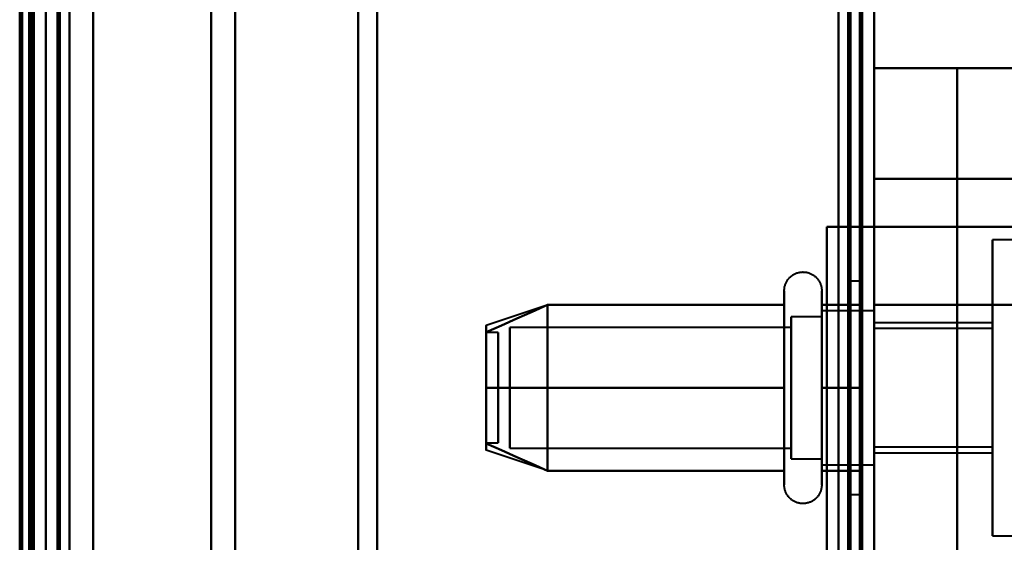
# Model space of a CAD drawing. Header units: millimetres. Extents: x -1352 to 2139, y -120 to 1171.
# Tile 50 of 78: x 654 to 696, y 310 to 332. Entities that reach past the tile are written whole.
import ezdxf

# ---------------------------------------------------------------- set-up
doc = ezdxf.new("R2010")
doc.units = ezdxf.units.MM
doc.layers.add('A-GENM', color=13, linetype='Continuous', lineweight=40)
doc.layers.add('G-IMPT', color=8, linetype='Continuous', lineweight=40)

# ---------------------------------------------------------------- blocks, each defined once
blk = doc.blocks.new('Maintenance r21 - Maintenance r21-769076-Avant')
at = {"layer": 'A-GENM'}
for p, q in [((690, 0), (690, 1098)), ((690, 1098), (690, 0))]:
    blk.add_line(p, q, dxfattribs=at)
blk = doc.blocks.new('Souche connecteur circulaire R23 - Souche connecteur circulaire R23-769066-Avant')
at = {"layer": 'A-GENM'}
blk.add_line((690, 363), (690, 185.5), dxfattribs=at)
blk = doc.blocks.new('NEXA 1500 CALQUES_dwg-769064-Avant')
at = {"layer": 'G-IMPT'}
for p, q in [((690, 128.972), (690, 1097.772)), ((654.5, 129.472), (654.5, 1062.272)), ((655, 1062.272), (655, 129.472)), ((690, 323.672), (690, 903.072)), ((655, 169.872), (655, 556.872)), ((655, 169.872), (655, 556.872)), ((655, 184.872), (655, 541.872)), ((656, 540.872), (656, 185.872)), ((654.3, 186.498), (654.3, 540.246)), ((654.3, 186.498), (654.3, 540.246)), ((654.3, 363.372), (654.3, 186.498)), ((654.3, 363.372), (654.3, 186.498)), ((654.3, 363.372), (654.3, 169.872)), ((654.3, 169.872), (654.3, 363.372)), ((655, 184.872), (655, 363.372)), ((655, 363.372), (655, 184.872)), ((655, 363.372), (655, 169.872)), ((655.5, 184.872), (655.5, 363.372)), ((655.5, 363.372), (655.5, 184.872)), ((656, 185.872), (656, 363.372)), ((656, 363.372), (656, 185.872)), ((661.99, 363.372), (661.99, 186.498)), ((661.99, 186.498), (661.99, 363.372)), ((663, 363.372), (663, 185.872)), ((663, 185.872), (663, 363.372)), ((668.198, 363.372), (668.198, 185.464)), ((668.198, 185.464), (668.198, 363.372)), ((669, 363.372), (669, 184.872)), ((669, 184.872), (669, 363.372)), ((689.5, 363.372), (689.5, 184.872)), ((689.5, 184.872), (689.5, 363.372)), ((690, 184.872), (690, 363.372)), ((690, 363.372), (690, 184.872)), ((690, 325.694), (690, 330.372)), ((690, 330.372), (690, 325.694)), ((690, 255.694), (690, 325.694)), ((690, 325.694), (690, 255.694)), ((689.4, 323.672), (690, 323.672)), ((690, 323.672), (689.4, 323.672)), ((690, 320.372), (690, 323.672)), ((690, 323.672), (690, 320.372)), ((719.77, 323.122), (695, 323.122)), ((695, 316.872), (695, 323.122)), ((695, 323.122), (695, 316.872)), ((689.5, 321.372), (689, 321.372)), ((689, 321.372), (689, 316.872)), ((689, 316.872), (689, 321.372)), ((689.5, 321.372), (689.5, 312.372)), ((689.5, 321.372), (689.5, 312.372)), ((689.5, 316.872), (689.5, 321.372)), ((686.204, 316.872), (686.204, 320.972)), ((686.204, 316.872), (686.204, 320.972)), ((686.204, 313.322), (686.204, 320.972)), ((687.785, 320.972), (687.785, 316.872)), ((687.785, 320.972), (687.785, 316.872)), ((687.785, 320.972), (687.785, 313.322)), ((676.189, 320.367), (673.611, 319.508)), ((676.189, 320.367), (673.611, 319.508)), ((686.204, 314.822), (686.204, 320.423)), ((687.785, 320.423), (687.785, 314.822)), ((690, 320.122), (687.785, 320.122)), ((690, 320.122), (687.785, 320.122)), ((687.785, 320.122), (687.785, 314.058)), ((687.785, 315.247), (687.785, 320.122)), ((687.785, 313.622), (687.785, 320.122)), ((687.785, 313.622), (687.785, 320.122)), ((687.785, 320.122), (687.785, 316.872)), ((687.785, 320.122), (687.785, 316.872)), ((690, 314.058), (690, 320.122)), ((690, 320.122), (690, 316.872)), ((690, 316.872), (690, 320.122)), ((690, 320.122), (690, 316.872)), ((687.785, 319.872), (686.5, 319.872)), ((687.785, 319.872), (686.5, 319.872)), ((686.5, 319.872), (686.5, 318.372)), ((686.5, 314.274), (686.5, 319.872)), ((686.5, 316.872), (686.5, 319.872)), ((686.5, 319.872), (686.5, 313.872)), ((686.5, 319.872), (686.5, 316.872)), ((687.785, 319.872), (687.785, 315.372)), ((687.785, 315.372), (687.785, 319.872)), ((687.785, 313.872), (687.785, 319.872)), ((687.785, 313.872), (687.785, 319.872)), ((687.785, 319.872), (687.785, 313.872)), ((687.785, 319.872), (687.785, 313.872)), ((687.785, 319.687), (687.785, 315.247)), ((690, 316.872), (690, 319.687)), ((695, 319.622), (690, 319.622)), ((690, 316.872), (690, 319.622)), ((690, 319.622), (690, 316.872)), ((695, 316.872), (695, 319.622)), ((695, 319.622), (695, 316.872)), ((674.111, 319.202), (673.611, 319.202)), ((674.111, 319.202), (673.611, 319.202)), ((673.611, 319.202), (673.611, 315.512)), ((673.611, 315.512), (673.611, 319.202)), ((673.611, 319.202), (673.611, 315.914)), ((673.611, 315.914), (673.611, 319.202)), ((674.111, 319.202), (674.111, 315.512)), ((674.111, 315.512), (674.111, 319.202)), ((674.111, 319.202), (674.111, 315.914)), ((674.111, 315.914), (674.111, 319.202)), ((686.5, 319.421), (674.611, 319.421)), ((686.5, 319.421), (674.611, 319.421)), ((674.611, 319.421), (674.611, 314.665)), ((674.611, 314.665), (674.611, 319.421)), ((674.611, 316.872), (674.611, 319.421)), ((674.611, 319.421), (674.611, 316.872)), ((674.611, 319.079), (674.611, 314.324)), ((674.611, 314.324), (674.611, 319.079)), ((686.5, 319.47), (686.5, 315.372)), ((686.5, 313.872), (686.5, 319.47)), ((686.5, 319.421), (686.5, 314.665)), ((686.5, 314.665), (686.5, 319.421)), ((686.5, 316.872), (686.5, 319.421)), ((686.5, 319.421), (686.5, 316.872)), ((686.5, 319.079), (686.5, 314.324)), ((686.5, 314.324), (686.5, 319.079)), ((695, 319.372), (690, 319.372)), ((690, 316.872), (690, 319.372)), ((690, 319.372), (690, 316.872)), ((695, 316.872), (695, 319.372)), ((695, 319.372), (695, 316.872)), ((686.5, 318.372), (686.5, 313.872)), ((687.785, 313.622), (687.785, 318.497)), ((687.785, 318.372), (687.785, 313.872)), ((687.785, 313.872), (687.785, 318.372)), ((673.611, 318.233), (673.611, 314.542)), ((673.611, 314.542), (673.611, 318.233)), ((673.611, 317.831), (673.611, 314.542)), ((673.611, 314.542), (673.611, 317.831)), ((674.111, 318.233), (674.111, 314.542)), ((674.111, 314.542), (674.111, 318.233)), ((674.111, 317.831), (674.111, 314.542)), ((674.111, 314.542), (674.111, 317.831)), ((674.611, 314.324), (674.611, 316.872)), ((674.611, 316.872), (674.611, 314.324)), ((686.204, 312.772), (686.204, 316.872)), ((686.5, 314.324), (686.5, 316.872)), ((686.5, 313.872), (686.5, 316.872)), ((686.5, 316.872), (686.5, 314.324)), ((686.5, 316.872), (686.5, 313.872)), ((687.785, 316.872), (687.785, 312.772)), ((687.785, 316.872), (687.785, 313.622)), ((689, 316.872), (689, 312.372)), ((689, 312.372), (689, 316.872)), ((689.5, 312.372), (689.5, 316.872)), ((689.5, 312.372), (689.5, 316.872)), ((690, 313.622), (690, 316.872)), ((690, 316.872), (690, 313.622)), ((690, 314.372), (690, 316.872)), ((690, 316.872), (690, 314.372)), ((690, 313.622), (690, 316.872)), ((690, 316.872), (690, 313.622)), ((690, 314.122), (690, 316.872)), ((690, 316.872), (690, 314.122)), ((695, 314.372), (695, 316.872)), ((695, 316.872), (695, 314.372)), ((695, 314.122), (695, 316.872)), ((695, 310.622), (695, 316.872)), ((695, 316.872), (695, 314.122)), ((695, 316.872), (695, 310.622)), ((687.785, 315.247), (687.785, 313.622)), ((673.611, 314.542), (674.111, 314.542)), ((673.611, 314.542), (674.111, 314.542)), ((686.204, 312.772), (686.204, 314.822)), ((687.785, 314.822), (687.785, 312.772)), ((676.189, 313.377), (673.611, 314.237)), ((676.189, 313.377), (673.611, 314.237)), ((674.611, 314.324), (686.5, 314.324)), ((674.611, 314.324), (686.5, 314.324)), ((690, 314.372), (695, 314.372)), ((690, 314.122), (695, 314.122)), ((686.5, 313.872), (687.785, 313.872)), ((686.5, 313.872), (687.785, 313.872)), ((687.785, 313.622), (690, 313.622)), ((687.785, 313.622), (690, 313.622)), ((689, 312.372), (689.5, 312.372)), ((695, 310.622), (719.77, 310.622))]:
    blk.add_line(p, q, dxfattribs=at)
at = {"layer": 'G-IMPT', "flags": 128}
for points in [[(689.4, 1097.772), (689.4, 855.572), (689.4, 613.372), (689.4, 371.172), (689.4, 128.972)], [(689.4, 128.972), (689.4, 371.172), (689.4, 613.372), (689.4, 855.572), (689.4, 1097.772)], [(689.4, 1097.772), (689.4, 855.572), (689.4, 613.372), (689.4, 371.172), (689.4, 128.972)], [(689.5, 128.972), (689.5, 371.172), (689.5, 613.372), (689.5, 855.572), (689.5, 1097.772)], [(690, 128.972), (690, 371.172), (690, 613.372), (690, 855.572), (690, 1097.772)], [(690, 1097.772), (690, 855.572), (690, 613.372), (690, 371.172), (690, 128.972)], [(688.9, 129.472), (688.9, 371.422), (688.9, 613.372), (688.9, 855.322), (688.9, 1097.272)], [(688.9, 1097.272), (688.9, 855.322), (688.9, 613.372), (688.9, 371.422), (688.9, 129.472)], [(688.9, 129.472), (688.9, 371.422), (688.9, 613.372), (688.9, 855.322), (688.9, 1097.272)], [(689, 1097.272), (689, 855.322), (689, 613.372), (689, 371.422), (689, 129.472)], [(689, 129.472), (689, 371.422), (689, 613.372), (689, 855.322), (689, 1097.272)], [(689, 1097.272), (689, 855.322), (689, 613.372), (689, 371.422), (689, 129.472)], [(689.5, 1097.272), (689.5, 855.322), (689.5, 613.372), (689.5, 371.422), (689.5, 129.472)], [(689.5, 129.472), (689.5, 371.422), (689.5, 613.372), (689.5, 855.322), (689.5, 1097.272)], [(689.5, 1097.272), (689.5, 855.322), (689.5, 613.372), (689.5, 371.422), (689.5, 129.472)], [(689.5, 129.472), (689.5, 371.422), (689.5, 613.372), (689.5, 855.322), (689.5, 1097.272)], [(689.5, 1097.272), (689.5, 855.322), (689.5, 613.372), (689.5, 371.422), (689.5, 129.472)], [(689.5, 129.472), (689.5, 371.422), (689.5, 613.372), (689.5, 855.322), (689.5, 1097.272)], [(654.4, 128.972), (654.4, 362.422), (654.4, 595.872), (654.4, 829.322), (654.4, 1062.772)], [(654.4, 128.972), (654.4, 362.422), (654.4, 595.872), (654.4, 829.322), (654.4, 1062.772)], [(654.4, 1062.772), (654.4, 829.322), (654.4, 595.872), (654.4, 362.422), (654.4, 128.972)], [(654.5, 1062.772), (654.5, 829.322), (654.5, 595.872), (654.5, 362.422), (654.5, 128.972)], [(655, 128.972), (655, 362.422), (655, 595.872), (655, 829.322), (655, 1062.772)], [(655, 1062.772), (655, 829.322), (655, 595.872), (655, 362.422), (655, 128.972)], [(657, 128.972), (657, 362.422), (657, 595.872), (657, 829.322), (657, 1062.772)], [(657, 1062.772), (657, 829.322), (657, 595.872), (657, 362.422), (657, 128.972)], [(657, 128.972), (657, 362.422), (657, 595.872), (657, 829.322), (657, 1062.772)], [(657, 1062.772), (657, 829.322), (657, 595.872), (657, 362.422), (657, 128.972)], [(689.4, 1062.772), (689.4, 829.322), (689.4, 595.872), (689.4, 362.422), (689.4, 128.972)], [(689.4, 128.972), (689.4, 362.422), (689.4, 595.872), (689.4, 829.322), (689.4, 1062.772)], [(689.4, 128.972), (689.4, 362.422), (689.4, 595.872), (689.4, 829.322), (689.4, 1062.772)], [(689.5, 1062.772), (689.5, 829.322), (689.5, 595.872), (689.5, 362.422), (689.5, 128.972)], [(690, 1062.772), (690, 829.322), (690, 595.872), (690, 362.422), (690, 128.972)], [(690, 128.972), (690, 362.422), (690, 595.872), (690, 829.322), (690, 1062.772)], [(653.9, 161.372), (653.9, 386.597), (653.9, 611.822), (653.9, 837.047), (653.9, 1062.272)], [(653.9, 1062.272), (653.9, 837.047), (653.9, 611.822), (653.9, 386.597), (653.9, 161.372)], [(654, 1062.372), (654, 829.122), (654, 595.872), (654, 362.622), (654, 129.372)], [(654, 129.372), (654, 362.622), (654, 595.872), (654, 829.122), (654, 1062.372)], [(654, 129.472), (654, 362.672), (654, 595.872), (654, 829.072), (654, 1062.272)], [(654, 1062.272), (654, 829.072), (654, 595.872), (654, 362.672), (654, 129.472)], [(654.5, 1062.272), (654.5, 829.072), (654.5, 595.872), (654.5, 362.672), (654.5, 129.472)], [(654.5, 129.472), (654.5, 362.672), (654.5, 595.872), (654.5, 829.072), (654.5, 1062.272)], [(654.5, 1062.272), (654.5, 829.072), (654.5, 595.872), (654.5, 362.672), (654.5, 129.472)], [(654.5, 129.472), (654.5, 362.672), (654.5, 595.872), (654.5, 829.072), (654.5, 1062.272)], [(654.5, 1062.272), (654.5, 829.072), (654.5, 595.872), (654.5, 362.672), (654.5, 129.472)], [(654.5, 129.472), (654.5, 362.672), (654.5, 595.872), (654.5, 829.072), (654.5, 1062.272)], [(655, 129.472), (655, 362.672), (655, 595.872), (655, 829.072), (655, 1062.272)], [(655, 1062.272), (655, 829.072), (655, 595.872), (655, 362.672), (655, 129.472)], [(655, 1062.272), (655, 837.047), (655, 611.822), (655, 386.597), (655, 161.372)], [(655, 129.472), (655, 362.672), (655, 595.872), (655, 829.072), (655, 1062.272)], [(655, 161.372), (655, 386.597), (655, 611.822), (655, 837.047), (655, 1062.272)], [(655, 1062.272), (655, 829.072), (655, 595.872), (655, 362.672), (655, 129.472)], [(655.5, 129.472), (655.5, 362.672), (655.5, 595.872), (655.5, 829.072), (655.5, 1062.272)], [(655.5, 1062.272), (655.5, 829.072), (655.5, 595.872), (655.5, 362.672), (655.5, 129.472)], [(655.6, 1062.272), (655.6, 829.072), (655.6, 595.872), (655.6, 362.672), (655.6, 129.472)], [(655.6, 129.472), (655.6, 362.672), (655.6, 595.872), (655.6, 829.072), (655.6, 1062.272)], [(655.6, 129.472), (655.6, 362.672), (655.6, 595.872), (655.6, 829.072), (655.6, 1062.272)], [(655.6, 1062.272), (655.6, 829.072), (655.6, 595.872), (655.6, 362.672), (655.6, 129.472)], [(655.6, 1062.272), (655.6, 829.072), (655.6, 595.872), (655.6, 362.672), (655.6, 129.472)], [(655.6, 129.472), (655.6, 362.672), (655.6, 595.872), (655.6, 829.072), (655.6, 1062.272)], [(657, 1062.272), (657, 829.072), (657, 595.872), (657, 362.672), (657, 129.472)], [(657, 129.472), (657, 362.672), (657, 595.872), (657, 829.072), (657, 1062.272)], [(657, 129.472), (657, 362.672), (657, 595.872), (657, 829.072), (657, 1062.272)], [(657, 1062.272), (657, 829.072), (657, 595.872), (657, 362.672), (657, 129.472)], [(688.5, 129.472), (688.5, 362.672), (688.5, 595.872), (688.5, 829.072), (688.5, 1062.272)], [(688.5, 1062.272), (688.5, 829.072), (688.5, 595.872), (688.5, 362.672), (688.5, 129.472)], [(688.5, 129.472), (688.5, 362.672), (688.5, 595.872), (688.5, 829.072), (688.5, 1062.272)], [(688.5, 1062.272), (688.5, 829.072), (688.5, 595.872), (688.5, 362.672), (688.5, 129.472)], [(688.5, 323.672), (688.5, 468.522), (688.5, 613.372), (688.5, 758.222), (688.5, 903.072)], [(688.5, 903.072), (688.5, 758.222), (688.5, 613.372), (688.5, 468.522), (688.5, 323.672)], [(688.5, 323.672), (688.5, 468.522), (688.5, 613.372), (688.5, 758.222), (688.5, 903.072)], [(688.5, 903.072), (688.5, 758.222), (688.5, 613.372), (688.5, 468.522), (688.5, 323.672)], [(689.4, 903.072), (689.4, 758.222), (689.4, 613.372), (689.4, 468.522), (689.4, 323.672)], [(689.4, 903.072), (689.4, 758.222), (689.4, 613.372), (689.4, 468.522), (689.4, 323.672)], [(689.4, 323.672), (689.4, 468.522), (689.4, 613.372), (689.4, 758.222), (689.4, 903.072)], [(689.5, 323.672), (689.5, 468.522), (689.5, 613.372), (689.5, 758.222), (689.5, 903.072)], [(690, 903.072), (690, 758.222), (690, 613.372), (690, 468.522), (690, 323.672)], [(690, 323.672), (690, 468.522), (690, 613.372), (690, 758.222), (690, 903.072)], [(690, 323.672), (690, 468.522), (690, 613.372), (690, 758.222), (690, 903.072)], [(690, 903.072), (690, 758.222), (690, 613.372), (690, 468.522), (690, 323.672)], [(688.5, 350.872), (688.5, 320.872), (688.5, 290.872), (688.5, 260.872), (688.5, 230.872)], [(688.5, 230.872), (688.5, 260.872), (688.5, 290.872), (688.5, 320.872), (688.5, 350.872)], [(688.5, 350.872), (688.5, 320.872), (688.5, 290.872), (688.5, 260.872), (688.5, 230.872)], [(688.5, 230.872), (688.5, 260.872), (688.5, 290.872), (688.5, 320.872), (688.5, 350.872)], [(689.5, 230.872), (689.5, 260.872), (689.5, 290.872), (689.5, 320.872), (689.5, 350.872)], [(689.5, 350.872), (689.5, 320.872), (689.5, 290.872), (689.5, 260.872), (689.5, 230.872)], [(689.5, 230.872), (689.5, 260.872), (689.5, 290.872), (689.5, 320.872), (689.5, 350.872)], [(689.5, 350.872), (689.5, 320.872), (689.5, 290.872), (689.5, 260.872), (689.5, 230.872)], [(690, 330.372), (692.625, 330.372), (695.25, 330.372), (697.875, 330.372), (700.5, 330.372)], [(700.5, 330.372), (697.875, 330.372), (695.25, 330.372), (692.625, 330.372), (690, 330.372)], [(690, 330.372), (690.877, 330.372), (691.754, 330.372), (692.631, 330.372), (693.509, 330.372)], [(693.509, 330.372), (692.631, 330.372), (691.754, 330.372), (690.877, 330.372), (690, 330.372)], [(690, 330.372), (690, 310.622), (690, 290.872), (690, 271.122), (690, 251.372)], [(690, 251.372), (690, 271.122), (690, 290.872), (690, 310.622), (690, 330.372)], [(696, 330.372), (695.377, 330.372), (694.754, 330.372), (694.131, 330.372), (693.509, 330.372)], [(693.509, 330.372), (693.509, 310.622), (693.509, 290.872), (693.509, 271.122), (693.509, 251.372)], [(693.509, 330.372), (694.131, 330.372), (694.754, 330.372), (695.377, 330.372), (696, 330.372)], [(693.509, 251.372), (693.509, 271.122), (693.509, 290.872), (693.509, 310.622), (693.509, 330.372)], [(700.5, 325.694), (697.875, 325.694), (695.25, 325.694), (692.625, 325.694), (690, 325.694)], [(690, 325.694), (692.625, 325.694), (695.25, 325.694), (697.875, 325.694), (700.5, 325.694)], [(690, 323.672), (689.5, 323.672), (689, 323.672), (688.5, 323.672), (688, 323.672)], [(688, 323.672), (688, 307.272), (688, 290.872), (688, 274.472), (688, 258.072)], [(688.5, 323.672), (688.375, 323.672), (688.25, 323.672), (688.125, 323.672), (688, 323.672)], [(688, 323.672), (688, 307.272), (688, 290.872), (688, 274.472), (688, 258.072)], [(688, 323.672), (688, 307.272), (688, 290.872), (688, 274.472), (688, 258.072)], [(688, 258.072), (688, 274.472), (688, 290.872), (688, 307.272), (688, 323.672)], [(689.4, 323.672), (689.05, 323.672), (688.7, 323.672), (688.35, 323.672), (688, 323.672)], [(688, 323.672), (688.5, 323.672), (689, 323.672), (689.5, 323.672), (690, 323.672)], [(689.5, 323.672), (689.125, 323.672), (688.75, 323.672), (688.375, 323.672), (688, 323.672)], [(688, 323.672), (688.125, 323.672), (688.25, 323.672), (688.375, 323.672), (688.5, 323.672)], [(688, 323.672), (688.375, 323.672), (688.75, 323.672), (689.125, 323.672), (689.5, 323.672)], [(688, 258.072), (688, 274.472), (688, 290.872), (688, 307.272), (688, 323.672)], [(688, 323.672), (688.35, 323.672), (688.7, 323.672), (689.05, 323.672), (689.4, 323.672)], [(688, 258.072), (688, 274.472), (688, 290.872), (688, 307.272), (688, 323.672)], [(689.4, 323.672), (689.175, 323.672), (688.95, 323.672), (688.725, 323.672), (688.5, 323.672)], [(688.5, 323.672), (688.737, 323.672), (688.975, 323.672), (689.213, 323.672), (689.45, 323.672)], [(689.45, 323.672), (689.463, 323.672), (689.475, 323.672), (689.488, 323.672), (689.5, 323.672)], [(689.5, 323.672), (689.5, 307.272), (689.5, 290.872), (689.5, 274.472), (689.5, 258.072)], [(689.5, 258.072), (689.5, 274.472), (689.5, 290.872), (689.5, 307.272), (689.5, 323.672)], [(690, 323.672), (690, 307.272), (690, 290.872), (690, 274.472), (690, 258.072)], [(712.17, 323.672), (706.628, 323.672), (701.085, 323.672), (695.543, 323.672), (690, 323.672)], [(690, 258.072), (690, 274.472), (690, 290.872), (690, 307.272), (690, 323.672)], [(690, 258.072), (690, 274.472), (690, 290.872), (690, 307.272), (690, 323.672)], [(690, 323.672), (690, 307.272), (690, 290.872), (690, 274.472), (690, 258.072)], [(690, 258.072), (690, 274.472), (690, 290.872), (690, 307.272), (690, 323.672)], [(690, 323.672), (697.288, 323.672), (704.576, 323.672), (711.864, 323.672), (719.152, 323.672)], [(690, 323.672), (695.543, 323.672), (701.085, 323.672), (706.628, 323.672), (712.17, 323.672)], [(719.152, 323.672), (711.864, 323.672), (704.576, 323.672), (697.288, 323.672), (690, 323.672)], [(690, 323.672), (690, 307.272), (690, 290.872), (690, 274.472), (690, 258.072)], [(686.204, 320.972), (686.205, 321.004), (686.207, 321.035), (686.21, 321.067), (686.214, 321.098), (686.22, 321.129), (686.227, 321.16), (686.235, 321.191), (686.244, 321.221), (686.255, 321.251), (686.267, 321.28), (686.28, 321.309), (686.294, 321.337), (686.309, 321.365), (686.325, 321.392), (686.342, 321.419), (686.361, 321.444), (686.38, 321.469), (686.4, 321.493), (686.422, 321.517), (686.444, 321.539), (686.467, 321.561), (686.491, 321.582), (686.516, 321.601), (686.541, 321.62), (686.568, 321.637), (686.595, 321.654), (686.622, 321.669), (686.65, 321.684), (686.679, 321.697), (686.708, 321.709), (686.738, 321.72), (686.768, 321.73), (686.799, 321.738), (686.829, 321.745), (686.86, 321.751), (686.892, 321.756), (686.923, 321.759), (686.955, 321.762), (686.986, 321.763), (687.018, 321.762), (687.049, 321.761), (687.081, 321.758), (687.112, 321.754), (687.143, 321.749), (687.174, 321.742), (687.205, 321.734), (687.235, 321.725), (687.265, 321.715), (687.295, 321.704), (687.324, 321.691), (687.352, 321.677), (687.38, 321.662), (687.407, 321.646), (687.434, 321.629), (687.46, 321.611), (687.485, 321.592), (687.509, 321.572), (687.533, 321.551), (687.556, 321.529), (687.578, 321.506), (687.598, 321.482), (687.618, 321.458), (687.637, 321.433), (687.655, 321.407), (687.672, 321.38), (687.688, 321.352), (687.702, 321.324), (687.716, 321.296), (687.728, 321.267), (687.739, 321.237), (687.749, 321.207), (687.758, 321.177), (687.766, 321.146), (687.772, 321.115), (687.777, 321.084), (687.781, 321.052), (687.784, 321.021), (687.785, 320.989), (687.785, 320.972)], [(686.204, 320.972), (686.205, 321.004), (686.207, 321.035), (686.21, 321.067), (686.214, 321.098), (686.22, 321.129), (686.227, 321.16), (686.235, 321.191), (686.244, 321.221), (686.255, 321.251), (686.267, 321.28), (686.28, 321.309), (686.294, 321.337), (686.309, 321.365), (686.325, 321.392), (686.342, 321.419), (686.361, 321.444), (686.38, 321.469), (686.4, 321.493), (686.422, 321.517), (686.444, 321.539), (686.467, 321.561), (686.491, 321.582), (686.516, 321.601), (686.541, 321.62), (686.568, 321.637), (686.595, 321.654), (686.622, 321.669), (686.65, 321.684), (686.679, 321.697), (686.708, 321.709), (686.738, 321.72), (686.768, 321.73), (686.799, 321.738), (686.829, 321.745), (686.86, 321.751), (686.892, 321.756), (686.923, 321.759), (686.955, 321.762), (686.986, 321.763), (687.018, 321.762), (687.049, 321.761), (687.081, 321.758), (687.112, 321.754), (687.143, 321.749), (687.174, 321.742), (687.205, 321.734), (687.235, 321.725), (687.265, 321.715), (687.295, 321.704), (687.324, 321.691), (687.352, 321.677), (687.38, 321.662), (687.407, 321.646), (687.434, 321.629), (687.46, 321.611), (687.485, 321.592), (687.509, 321.572), (687.533, 321.551), (687.556, 321.529), (687.578, 321.506), (687.598, 321.482), (687.618, 321.458), (687.637, 321.433), (687.655, 321.407), (687.672, 321.38), (687.688, 321.352), (687.702, 321.324), (687.716, 321.296), (687.728, 321.267), (687.739, 321.237), (687.749, 321.207), (687.758, 321.177), (687.766, 321.146), (687.772, 321.115), (687.777, 321.084), (687.781, 321.052), (687.784, 321.021), (687.785, 320.989), (687.785, 320.972)], [(686.204, 320.972), (686.204, 320.969), (686.204, 320.959), (686.204, 320.943), (686.204, 320.92), (686.204, 320.891), (686.204, 320.855), (686.204, 320.813), (686.204, 320.764), (686.204, 320.709), (686.204, 320.649), (686.204, 320.582), (686.204, 320.509), (686.204, 320.43), (686.204, 320.346), (686.204, 320.256), (686.204, 320.161), (686.204, 320.06), (686.204, 319.955), (686.204, 319.844), (686.204, 319.729), (686.204, 319.609), (686.204, 319.485), (686.204, 319.356), (686.204, 319.224), (686.204, 319.088), (686.204, 318.948), (686.204, 318.805), (686.204, 318.659), (686.204, 318.51), (686.204, 318.358), (686.204, 318.204), (686.204, 318.048), (686.204, 317.89), (686.204, 317.73), (686.204, 317.569), (686.204, 317.407), (686.204, 317.244), (686.204, 317.08), (686.204, 316.917), (686.204, 316.872)], [(686.204, 316.872), (686.204, 317.036), (686.204, 317.2), (686.204, 317.363), (686.204, 317.526), (686.204, 317.687), (686.204, 317.847), (686.204, 318.005), (686.204, 318.162), (686.204, 318.317), (686.204, 318.469), (686.204, 318.619), (686.204, 318.766), (686.204, 318.91), (686.204, 319.05), (686.204, 319.187), (686.204, 319.321), (686.204, 319.45), (686.204, 319.576), (686.204, 319.697), (686.204, 319.813), (686.204, 319.925), (686.204, 320.032), (686.204, 320.134), (686.204, 320.231), (686.204, 320.322), (686.204, 320.408), (686.204, 320.488), (686.204, 320.563), (686.204, 320.631), (686.204, 320.694), (686.204, 320.75), (686.204, 320.8), (686.204, 320.844), (686.204, 320.882), (686.204, 320.913), (686.204, 320.937), (686.204, 320.955), (686.204, 320.967), (686.204, 320.972)], [(686.204, 320.972), (686.204, 320.969), (686.204, 320.959), (686.204, 320.943), (686.204, 320.92), (686.204, 320.891), (686.204, 320.855), (686.204, 320.813), (686.204, 320.764), (686.204, 320.709), (686.204, 320.649), (686.204, 320.582), (686.204, 320.509), (686.204, 320.43), (686.204, 320.346), (686.204, 320.256), (686.204, 320.161), (686.204, 320.06), (686.204, 319.955), (686.204, 319.844), (686.204, 319.729), (686.204, 319.609), (686.204, 319.485), (686.204, 319.356), (686.204, 319.224), (686.204, 319.088), (686.204, 318.948), (686.204, 318.805), (686.204, 318.659), (686.204, 318.51), (686.204, 318.358), (686.204, 318.204), (686.204, 318.048), (686.204, 317.89), (686.204, 317.73), (686.204, 317.569), (686.204, 317.407), (686.204, 317.244), (686.204, 317.08), (686.204, 316.917), (686.204, 316.753), (686.204, 316.589), (686.204, 316.425), (686.204, 316.263), (686.204, 316.101), (686.204, 315.941), (686.204, 315.782), (686.204, 315.625), (686.204, 315.469), (686.204, 315.317), (686.204, 315.166), (686.204, 315.018), (686.204, 314.874), (686.204, 314.732), (686.204, 314.594), (686.204, 314.459), (686.204, 314.329), (686.204, 314.202), (686.204, 314.08), (686.204, 313.962), (686.204, 313.849), (686.204, 313.741), (686.204, 313.637), (686.204, 313.539), (686.204, 313.446), (686.204, 313.359), (686.204, 313.322)], [(686.204, 320.423), (686.204, 320.502), (686.204, 320.575), (686.204, 320.643), (686.204, 320.704), (686.204, 320.76), (686.204, 320.809), (686.204, 320.851), (686.204, 320.888), (686.204, 320.918), (686.204, 320.941), (686.204, 320.958), (686.204, 320.968), (686.204, 320.972)], [(687.785, 320.972), (687.785, 320.969), (687.785, 320.959), (687.785, 320.943), (687.785, 320.92), (687.785, 320.891), (687.785, 320.855), (687.785, 320.813), (687.785, 320.764), (687.785, 320.709), (687.785, 320.649), (687.785, 320.582), (687.785, 320.509), (687.785, 320.43), (687.785, 320.346), (687.785, 320.256), (687.785, 320.161), (687.785, 320.06), (687.785, 319.955), (687.785, 319.844), (687.785, 319.729), (687.785, 319.609), (687.785, 319.485), (687.785, 319.356), (687.785, 319.224), (687.785, 319.088), (687.785, 318.948), (687.785, 318.805), (687.785, 318.659), (687.785, 318.51), (687.785, 318.358), (687.785, 318.204), (687.785, 318.048), (687.785, 317.89), (687.785, 317.73), (687.785, 317.569), (687.785, 317.407), (687.785, 317.244), (687.785, 317.08), (687.785, 316.917), (687.785, 316.872)], [(687.785, 316.872), (687.785, 317.036), (687.785, 317.2), (687.785, 317.363), (687.785, 317.526), (687.785, 317.687), (687.785, 317.847), (687.785, 318.005), (687.785, 318.162), (687.785, 318.317), (687.785, 318.469), (687.785, 318.619), (687.785, 318.766), (687.785, 318.91), (687.785, 319.05), (687.785, 319.187), (687.785, 319.321), (687.785, 319.45), (687.785, 319.576), (687.785, 319.697), (687.785, 319.813), (687.785, 319.925), (687.785, 320.032), (687.785, 320.134), (687.785, 320.231), (687.785, 320.322), (687.785, 320.408), (687.785, 320.488), (687.785, 320.563), (687.785, 320.631), (687.785, 320.694), (687.785, 320.75), (687.785, 320.8), (687.785, 320.844), (687.785, 320.882), (687.785, 320.913), (687.785, 320.937), (687.785, 320.955), (687.785, 320.967), (687.785, 320.972)], [(687.785, 320.972), (687.785, 320.969), (687.785, 320.959), (687.785, 320.943), (687.785, 320.92), (687.785, 320.891), (687.785, 320.855), (687.785, 320.813), (687.785, 320.764), (687.785, 320.709), (687.785, 320.649), (687.785, 320.582), (687.785, 320.509), (687.785, 320.43), (687.785, 320.423)], [(687.785, 313.322), (687.785, 313.406), (687.785, 313.497), (687.785, 313.593), (687.785, 313.694), (687.785, 313.8), (687.785, 313.911), (687.785, 314.026), (687.785, 314.147), (687.785, 314.271), (687.785, 314.4), (687.785, 314.533), (687.785, 314.669), (687.785, 314.81), (687.785, 314.953), (687.785, 315.099), (687.785, 315.249), (687.785, 315.4), (687.785, 315.555), (687.785, 315.711), (687.785, 315.869), (687.785, 316.029), (687.785, 316.19), (687.785, 316.352), (687.785, 316.515), (687.785, 316.679), (687.785, 316.843), (687.785, 317.007), (687.785, 317.171), (687.785, 317.334), (687.785, 317.496), (687.785, 317.658), (687.785, 317.818), (687.785, 317.977), (687.785, 318.134), (687.785, 318.289), (687.785, 318.442), (687.785, 318.592), (687.785, 318.739), (687.785, 318.884), (687.785, 319.025), (687.785, 319.163), (687.785, 319.297), (687.785, 319.427), (687.785, 319.554), (687.785, 319.675), (687.785, 319.793), (687.785, 319.906), (687.785, 320.013), (687.785, 320.116), (687.785, 320.214), (687.785, 320.306), (687.785, 320.393), (687.785, 320.474), (687.785, 320.55), (687.785, 320.619), (687.785, 320.683), (687.785, 320.74), (687.785, 320.792), (687.785, 320.837), (687.785, 320.875), (687.785, 320.908), (687.785, 320.933), (687.785, 320.953), (687.785, 320.965), (687.785, 320.972), (687.785, 320.972)], [(676.204, 320.372), (675.556, 320.084), (674.908, 319.795), (674.259, 319.507), (673.611, 319.218)], [(673.611, 319.218), (674.259, 319.507), (674.908, 319.795), (675.556, 320.084), (676.204, 320.372)], [(676.204, 320.372), (675.556, 320.084), (674.908, 319.795), (674.259, 319.507), (673.611, 319.218)], [(673.611, 319.218), (674.259, 319.507), (674.908, 319.795), (675.556, 320.084), (676.204, 320.372)], [(673.611, 319.218), (674.259, 319.507), (674.908, 319.795), (675.556, 320.084), (676.204, 320.372)], [(676.204, 320.372), (675.556, 320.084), (674.908, 319.795), (674.259, 319.507), (673.611, 319.218)], [(673.611, 319.218), (674.259, 319.507), (674.908, 319.795), (675.556, 320.084), (676.204, 320.372)], [(676.204, 320.372), (675.556, 320.084), (674.908, 319.795), (674.259, 319.507), (673.611, 319.218)], [(676.204, 316.872), (676.204, 317.747), (676.204, 318.622), (676.204, 319.497), (676.204, 320.372)], [(676.204, 320.372), (676.204, 319.497), (676.204, 318.622), (676.204, 317.747), (676.204, 316.872)], [(676.204, 320.372), (676.204, 319.497), (676.204, 318.622), (676.204, 317.747), (676.204, 316.872)], [(686.204, 320.372), (683.704, 320.372), (681.204, 320.372), (678.704, 320.372), (676.204, 320.372)], [(676.204, 320.372), (678.704, 320.372), (681.204, 320.372), (683.704, 320.372), (686.204, 320.372)], [(686.204, 320.372), (683.704, 320.372), (681.204, 320.372), (678.704, 320.372), (676.204, 320.372)], [(676.204, 316.872), (676.204, 317.747), (676.204, 318.622), (676.204, 319.497), (676.204, 320.372)], [(676.204, 320.372), (678.704, 320.372), (681.204, 320.372), (683.704, 320.372), (686.204, 320.372)], [(676.204, 320.372), (676.204, 319.497), (676.204, 318.622), (676.204, 317.747), (676.204, 316.872)], [(676.204, 316.872), (676.204, 317.747), (676.204, 318.622), (676.204, 319.497), (676.204, 320.372)], [(676.204, 320.372), (678.704, 320.372), (681.204, 320.372), (683.704, 320.372), (686.204, 320.372)], [(686.204, 320.372), (683.704, 320.372), (681.204, 320.372), (678.704, 320.372), (676.204, 320.372)], [(676.204, 316.872), (676.204, 317.747), (676.204, 318.622), (676.204, 319.497), (676.204, 320.372)], [(676.204, 320.372), (678.704, 320.372), (681.204, 320.372), (683.704, 320.372), (686.204, 320.372)], [(676.204, 320.372), (676.204, 319.497), (676.204, 318.622), (676.204, 317.747), (676.204, 316.872)], [(686.204, 320.372), (683.704, 320.372), (681.204, 320.372), (678.704, 320.372), (676.204, 320.372)], [(686.204, 312.772), (686.204, 312.776), (686.204, 312.785), (686.204, 312.802), (686.204, 312.825), (686.204, 312.854), (686.204, 312.89), (686.204, 312.932), (686.204, 312.98), (686.204, 313.035), (686.204, 313.096), (686.204, 313.163), (686.204, 313.236), (686.204, 313.314), (686.204, 313.399), (686.204, 313.488), (686.204, 313.584), (686.204, 313.684), (686.204, 313.79), (686.204, 313.9), (686.204, 314.016), (686.204, 314.136), (686.204, 314.26), (686.204, 314.388), (686.204, 314.521), (686.204, 314.657), (686.204, 314.797), (686.204, 314.94), (686.204, 315.086), (686.204, 315.235), (686.204, 315.387), (686.204, 315.541), (686.204, 315.697), (686.204, 315.855), (686.204, 316.014), (686.204, 316.175), (686.204, 316.338), (686.204, 316.501), (686.204, 316.664), (686.204, 316.828), (686.204, 316.992), (686.204, 317.156), (686.204, 317.319), (686.204, 317.482), (686.204, 317.643), (686.204, 317.804), (686.204, 317.963), (686.204, 318.12), (686.204, 318.275), (686.204, 318.428), (686.204, 318.579), (686.204, 318.726), (686.204, 318.871), (686.204, 319.013), (686.204, 319.151), (686.204, 319.285), (686.204, 319.416), (686.204, 319.542), (686.204, 319.665), (686.204, 319.782), (686.204, 319.896), (686.204, 320.004), (686.204, 320.107), (686.204, 320.205), (686.204, 320.298), (686.204, 320.386), (686.204, 320.423)], [(686.204, 316.872), (686.204, 317.747), (686.204, 318.622), (686.204, 319.497), (686.204, 320.372)], [(686.204, 320.372), (686.204, 319.497), (686.204, 318.622), (686.204, 317.747), (686.204, 316.872)], [(686.204, 320.372), (686.204, 319.497), (686.204, 318.622), (686.204, 317.747), (686.204, 316.872)], [(686.204, 316.872), (686.204, 317.747), (686.204, 318.622), (686.204, 319.497), (686.204, 320.372)], [(687.785, 320.423), (687.785, 320.338), (687.785, 320.248), (687.785, 320.152), (687.785, 320.051), (687.785, 319.945), (687.785, 319.834), (687.785, 319.718), (687.785, 319.598), (687.785, 319.473), (687.785, 319.344), (687.785, 319.212), (687.785, 319.075), (687.785, 318.935), (687.785, 318.792), (687.785, 318.645), (687.785, 318.496), (687.785, 318.344), (687.785, 318.19), (687.785, 318.034), (687.785, 317.876), (687.785, 317.716), (687.785, 317.555), (687.785, 317.392), (687.785, 317.229), (687.785, 317.066), (687.785, 316.902), (687.785, 316.738), (687.785, 316.574), (687.785, 316.411), (687.785, 316.248), (687.785, 316.087), (687.785, 315.926), (687.785, 315.768), (687.785, 315.611), (687.785, 315.456), (687.785, 315.303), (687.785, 315.153), (687.785, 315.005), (687.785, 314.861), (687.785, 314.719), (687.785, 314.582), (687.785, 314.448), (687.785, 314.317), (687.785, 314.191), (687.785, 314.069), (687.785, 313.952), (687.785, 313.839), (687.785, 313.731), (687.785, 313.628), (687.785, 313.531), (687.785, 313.438), (687.785, 313.351), (687.785, 313.27), (687.785, 313.195), (687.785, 313.125), (687.785, 313.062), (687.785, 313.004), (687.785, 312.953), (687.785, 312.908), (687.785, 312.869), (687.785, 312.837), (687.785, 312.811), (687.785, 312.792), (687.785, 312.779), (687.785, 312.773), (687.785, 312.772)], [(689.5, 320.372), (689.071, 320.372), (688.643, 320.372), (688.214, 320.372), (687.785, 320.372)], [(687.785, 320.372), (687.785, 319.497), (687.785, 318.622), (687.785, 317.747), (687.785, 316.872)], [(689.5, 320.372), (689.071, 320.372), (688.643, 320.372), (688.214, 320.372), (687.785, 320.372)], [(687.785, 320.372), (688.214, 320.372), (688.643, 320.372), (689.071, 320.372), (689.5, 320.372)], [(687.785, 316.872), (687.785, 317.747), (687.785, 318.622), (687.785, 319.497), (687.785, 320.372)], [(687.785, 320.372), (688.214, 320.372), (688.643, 320.372), (689.071, 320.372), (689.5, 320.372)], [(688.5, 320.372), (688.321, 320.372), (688.143, 320.372), (687.964, 320.372), (687.785, 320.372)], [(687.785, 320.372), (687.785, 319.497), (687.785, 318.622), (687.785, 317.747), (687.785, 316.872)], [(687.785, 320.372), (687.964, 320.372), (688.143, 320.372), (688.321, 320.372), (688.5, 320.372)], [(688.5, 320.372), (688.321, 320.372), (688.143, 320.372), (687.964, 320.372), (687.785, 320.372)], [(687.785, 320.372), (687.964, 320.372), (688.143, 320.372), (688.321, 320.372), (688.5, 320.372)], [(687.785, 316.872), (687.785, 317.747), (687.785, 318.622), (687.785, 319.497), (687.785, 320.372)], [(688.5, 316.872), (688.5, 317.747), (688.5, 318.622), (688.5, 319.497), (688.5, 320.372)], [(688.5, 320.372), (688.5, 319.497), (688.5, 318.622), (688.5, 317.747), (688.5, 316.872)], [(688.5, 316.872), (688.5, 317.747), (688.5, 318.622), (688.5, 319.497), (688.5, 320.372)], [(688.5, 320.372), (688.5, 319.497), (688.5, 318.622), (688.5, 317.747), (688.5, 316.872)], [(689.5, 316.872), (689.5, 317.747), (689.5, 318.622), (689.5, 319.497), (689.5, 320.372)], [(689.5, 320.372), (689.5, 319.497), (689.5, 318.622), (689.5, 317.747), (689.5, 316.872)], [(689.5, 316.872), (689.5, 317.747), (689.5, 318.622), (689.5, 319.497), (689.5, 320.372)], [(689.5, 320.372), (689.5, 319.497), (689.5, 318.622), (689.5, 317.747), (689.5, 316.872)], [(709.861, 320.372), (704.896, 320.372), (699.93, 320.372), (694.965, 320.372), (690, 320.372)], [(690, 320.372), (690, 305.622), (690, 290.872), (690, 276.122), (690, 261.372)], [(690, 320.372), (694.965, 320.372), (699.93, 320.372), (704.896, 320.372), (709.861, 320.372)], [(690, 261.372), (690, 276.122), (690, 290.872), (690, 305.622), (690, 320.372)], [(676.204, 316.872), (675.556, 316.872), (674.908, 316.872), (674.259, 316.872), (673.611, 316.872)], [(673.611, 316.872), (674.259, 316.872), (674.908, 316.872), (675.556, 316.872), (676.204, 316.872)], [(676.204, 316.872), (675.556, 316.872), (674.908, 316.872), (674.259, 316.872), (673.611, 316.872)], [(673.611, 316.872), (674.259, 316.872), (674.908, 316.872), (675.556, 316.872), (676.204, 316.872)], [(676.204, 316.872), (675.556, 316.872), (674.908, 316.872), (674.259, 316.872), (673.611, 316.872)], [(673.611, 316.872), (674.259, 316.872), (674.908, 316.872), (675.556, 316.872), (676.204, 316.872)], [(676.204, 316.872), (675.556, 316.872), (674.908, 316.872), (674.259, 316.872), (673.611, 316.872)], [(673.611, 316.872), (674.259, 316.872), (674.908, 316.872), (675.556, 316.872), (676.204, 316.872)], [(676.204, 313.372), (676.204, 314.247), (676.204, 315.122), (676.204, 315.997), (676.204, 316.872)], [(676.204, 316.872), (676.204, 315.997), (676.204, 315.122), (676.204, 314.247), (676.204, 313.372)], [(676.204, 316.872), (676.204, 315.997), (676.204, 315.122), (676.204, 314.247), (676.204, 313.372)], [(686.204, 316.872), (683.704, 316.872), (681.204, 316.872), (678.704, 316.872), (676.204, 316.872)], [(676.204, 316.872), (678.704, 316.872), (681.204, 316.872), (683.704, 316.872), (686.204, 316.872)], [(686.204, 316.872), (683.704, 316.872), (681.204, 316.872), (678.704, 316.872), (676.204, 316.872)], [(676.204, 313.372), (676.204, 314.247), (676.204, 315.122), (676.204, 315.997), (676.204, 316.872)], [(676.204, 316.872), (678.704, 316.872), (681.204, 316.872), (683.704, 316.872), (686.204, 316.872)], [(676.204, 316.872), (676.204, 315.997), (676.204, 315.122), (676.204, 314.247), (676.204, 313.372)], [(676.204, 313.372), (676.204, 314.247), (676.204, 315.122), (676.204, 315.997), (676.204, 316.872)], [(686.204, 316.872), (683.704, 316.872), (681.204, 316.872), (678.704, 316.872), (676.204, 316.872)], [(676.204, 313.372), (676.204, 314.247), (676.204, 315.122), (676.204, 315.997), (676.204, 316.872)], [(676.204, 316.872), (678.704, 316.872), (681.204, 316.872), (683.704, 316.872), (686.204, 316.872)], [(676.204, 316.872), (676.204, 315.997), (676.204, 315.122), (676.204, 314.247), (676.204, 313.372)], [(686.204, 316.872), (683.704, 316.872), (681.204, 316.872), (678.704, 316.872), (676.204, 316.872)], [(676.204, 316.872), (678.704, 316.872), (681.204, 316.872), (683.704, 316.872), (686.204, 316.872)], [(686.204, 312.772), (686.204, 312.776), (686.204, 312.785), (686.204, 312.802), (686.204, 312.825), (686.204, 312.854), (686.204, 312.89), (686.204, 312.932), (686.204, 312.98), (686.204, 313.035), (686.204, 313.096), (686.204, 313.163), (686.204, 313.236), (686.204, 313.314), (686.204, 313.399), (686.204, 313.488), (686.204, 313.584), (686.204, 313.684), (686.204, 313.79), (686.204, 313.9), (686.204, 314.016), (686.204, 314.136), (686.204, 314.26), (686.204, 314.388), (686.204, 314.521), (686.204, 314.657), (686.204, 314.797), (686.204, 314.94), (686.204, 315.086), (686.204, 315.235), (686.204, 315.387), (686.204, 315.541), (686.204, 315.697), (686.204, 315.855), (686.204, 316.014), (686.204, 316.175), (686.204, 316.338), (686.204, 316.501), (686.204, 316.664), (686.204, 316.828), (686.204, 316.872)], [(686.204, 316.872), (686.204, 316.708), (686.204, 316.545), (686.204, 316.381), (686.204, 316.219), (686.204, 316.058), (686.204, 315.898), (686.204, 315.739), (686.204, 315.583), (686.204, 315.428), (686.204, 315.276), (686.204, 315.126), (686.204, 314.979), (686.204, 314.835), (686.204, 314.694), (686.204, 314.557), (686.204, 314.424), (686.204, 314.294), (686.204, 314.169), (686.204, 314.048), (686.204, 313.931), (686.204, 313.819), (686.204, 313.712), (686.204, 313.61), (686.204, 313.514), (686.204, 313.422), (686.204, 313.336), (686.204, 313.256), (686.204, 313.182), (686.204, 313.113), (686.204, 313.051), (686.204, 312.995), (686.204, 312.944), (686.204, 312.901), (686.204, 312.863), (686.204, 312.832), (686.204, 312.807), (686.204, 312.789), (686.204, 312.778), (686.204, 312.773)], [(686.204, 313.372), (686.204, 314.247), (686.204, 315.122), (686.204, 315.997), (686.204, 316.872)], [(686.204, 316.872), (686.204, 315.997), (686.204, 315.122), (686.204, 314.247), (686.204, 313.372)], [(686.204, 316.872), (686.204, 315.997), (686.204, 315.122), (686.204, 314.247), (686.204, 313.372)], [(686.204, 313.372), (686.204, 314.247), (686.204, 315.122), (686.204, 315.997), (686.204, 316.872)], [(687.785, 312.772), (687.785, 312.776), (687.785, 312.785), (687.785, 312.802), (687.785, 312.825), (687.785, 312.854), (687.785, 312.89), (687.785, 312.932), (687.785, 312.98), (687.785, 313.035), (687.785, 313.096), (687.785, 313.163), (687.785, 313.236), (687.785, 313.314), (687.785, 313.399), (687.785, 313.488), (687.785, 313.584), (687.785, 313.684), (687.785, 313.79), (687.785, 313.9), (687.785, 314.016), (687.785, 314.136), (687.785, 314.26), (687.785, 314.388), (687.785, 314.521), (687.785, 314.657), (687.785, 314.797), (687.785, 314.94), (687.785, 315.086), (687.785, 315.235), (687.785, 315.387), (687.785, 315.541), (687.785, 315.697), (687.785, 315.855), (687.785, 316.014), (687.785, 316.175), (687.785, 316.338), (687.785, 316.501), (687.785, 316.664), (687.785, 316.828), (687.785, 316.872)], [(687.785, 316.872), (687.785, 316.708), (687.785, 316.545), (687.785, 316.381), (687.785, 316.219), (687.785, 316.058), (687.785, 315.898), (687.785, 315.739), (687.785, 315.583), (687.785, 315.428), (687.785, 315.276), (687.785, 315.126), (687.785, 314.979), (687.785, 314.835), (687.785, 314.694), (687.785, 314.557), (687.785, 314.424), (687.785, 314.294), (687.785, 314.169), (687.785, 314.048), (687.785, 313.931), (687.785, 313.819), (687.785, 313.712), (687.785, 313.61), (687.785, 313.514), (687.785, 313.422), (687.785, 313.336), (687.785, 313.256), (687.785, 313.182), (687.785, 313.113), (687.785, 313.051), (687.785, 312.995), (687.785, 312.944), (687.785, 312.901), (687.785, 312.863), (687.785, 312.832), (687.785, 312.807), (687.785, 312.789), (687.785, 312.778), (687.785, 312.773)], [(687.785, 316.872), (688.214, 316.872), (688.643, 316.872), (689.071, 316.872), (689.5, 316.872)], [(689.5, 316.872), (689.071, 316.872), (688.643, 316.872), (688.214, 316.872), (687.785, 316.872)], [(687.785, 313.372), (687.785, 314.247), (687.785, 315.122), (687.785, 315.997), (687.785, 316.872)], [(687.785, 316.872), (688.214, 316.872), (688.643, 316.872), (689.071, 316.872), (689.5, 316.872)], [(689.5, 316.872), (689.071, 316.872), (688.643, 316.872), (688.214, 316.872), (687.785, 316.872)], [(687.785, 316.872), (687.785, 315.997), (687.785, 315.122), (687.785, 314.247), (687.785, 313.372)], [(688.5, 316.872), (688.321, 316.872), (688.143, 316.872), (687.964, 316.872), (687.785, 316.872)], [(687.785, 316.872), (687.785, 315.997), (687.785, 315.122), (687.785, 314.247), (687.785, 313.372)], [(687.785, 316.872), (687.964, 316.872), (688.143, 316.872), (688.321, 316.872), (688.5, 316.872)], [(688.5, 316.872), (688.321, 316.872), (688.143, 316.872), (687.964, 316.872), (687.785, 316.872)], [(687.785, 316.872), (687.964, 316.872), (688.143, 316.872), (688.321, 316.872), (688.5, 316.872)], [(687.785, 313.372), (687.785, 314.247), (687.785, 315.122), (687.785, 315.997), (687.785, 316.872)], [(688.5, 313.372), (688.5, 314.247), (688.5, 315.122), (688.5, 315.997), (688.5, 316.872)], [(688.5, 316.872), (688.5, 315.997), (688.5, 315.122), (688.5, 314.247), (688.5, 313.372)], [(688.5, 313.372), (688.5, 314.247), (688.5, 315.122), (688.5, 315.997), (688.5, 316.872)], [(688.5, 316.872), (688.5, 315.997), (688.5, 315.122), (688.5, 314.247), (688.5, 313.372)], [(689.5, 316.872), (689.5, 315.997), (689.5, 315.122), (689.5, 314.247), (689.5, 313.372)], [(689.5, 313.372), (689.5, 314.247), (689.5, 315.122), (689.5, 315.997), (689.5, 316.872)], [(689.5, 316.872), (689.5, 315.997), (689.5, 315.122), (689.5, 314.247), (689.5, 313.372)], [(689.5, 313.372), (689.5, 314.247), (689.5, 315.122), (689.5, 315.997), (689.5, 316.872)], [(673.611, 314.526), (674.259, 314.238), (674.908, 313.949), (675.556, 313.661), (676.204, 313.372)], [(676.204, 313.372), (675.556, 313.661), (674.908, 313.949), (674.259, 314.238), (673.611, 314.526)], [(673.611, 314.526), (674.259, 314.238), (674.908, 313.949), (675.556, 313.661), (676.204, 313.372)], [(676.204, 313.372), (675.556, 313.661), (674.908, 313.949), (674.259, 314.238), (673.611, 314.526)], [(676.204, 313.372), (675.556, 313.661), (674.908, 313.949), (674.259, 314.238), (673.611, 314.526)], [(673.611, 314.526), (674.259, 314.238), (674.908, 313.949), (675.556, 313.661), (676.204, 313.372)], [(676.204, 313.372), (675.556, 313.661), (674.908, 313.949), (674.259, 314.238), (673.611, 314.526)], [(673.611, 314.526), (674.259, 314.238), (674.908, 313.949), (675.556, 313.661), (676.204, 313.372)], [(676.204, 313.372), (678.704, 313.372), (681.204, 313.372), (683.704, 313.372), (686.204, 313.372)], [(686.204, 313.372), (683.704, 313.372), (681.204, 313.372), (678.704, 313.372), (676.204, 313.372)], [(676.204, 313.372), (678.704, 313.372), (681.204, 313.372), (683.704, 313.372), (686.204, 313.372)], [(686.204, 313.372), (683.704, 313.372), (681.204, 313.372), (678.704, 313.372), (676.204, 313.372)], [(686.204, 313.372), (683.704, 313.372), (681.204, 313.372), (678.704, 313.372), (676.204, 313.372)], [(676.204, 313.372), (678.704, 313.372), (681.204, 313.372), (683.704, 313.372), (686.204, 313.372)], [(686.204, 313.372), (683.704, 313.372), (681.204, 313.372), (678.704, 313.372), (676.204, 313.372)], [(676.204, 313.372), (678.704, 313.372), (681.204, 313.372), (683.704, 313.372), (686.204, 313.372)], [(686.204, 313.322), (686.204, 313.242), (686.204, 313.169), (686.204, 313.102), (686.204, 313.04), (686.204, 312.985), (686.204, 312.936), (686.204, 312.893), (686.204, 312.857), (686.204, 312.827), (686.204, 312.804), (686.204, 312.787), (686.204, 312.776), (686.204, 312.772)], [(689.5, 313.372), (689.071, 313.372), (688.643, 313.372), (688.214, 313.372), (687.785, 313.372)], [(689.5, 313.372), (689.071, 313.372), (688.643, 313.372), (688.214, 313.372), (687.785, 313.372)], [(687.785, 313.372), (688.214, 313.372), (688.643, 313.372), (689.071, 313.372), (689.5, 313.372)], [(687.785, 313.372), (688.214, 313.372), (688.643, 313.372), (689.071, 313.372), (689.5, 313.372)], [(687.785, 313.372), (687.964, 313.372), (688.143, 313.372), (688.321, 313.372), (688.5, 313.372)], [(688.5, 313.372), (688.321, 313.372), (688.143, 313.372), (687.964, 313.372), (687.785, 313.372)], [(687.785, 313.372), (687.964, 313.372), (688.143, 313.372), (688.321, 313.372), (688.5, 313.372)], [(688.5, 313.372), (688.321, 313.372), (688.143, 313.372), (687.964, 313.372), (687.785, 313.372)], [(687.785, 312.772), (687.785, 312.776), (687.785, 312.785), (687.785, 312.802), (687.785, 312.825), (687.785, 312.854), (687.785, 312.89), (687.785, 312.932), (687.785, 312.98), (687.785, 313.035), (687.785, 313.096), (687.785, 313.163), (687.785, 313.236), (687.785, 313.314), (687.785, 313.322)], [(687.785, 312.772), (687.785, 312.741), (687.783, 312.709), (687.779, 312.678), (687.775, 312.646), (687.769, 312.615), (687.762, 312.584), (687.754, 312.554), (687.745, 312.524), (687.734, 312.494), (687.723, 312.464), (687.71, 312.436), (687.696, 312.407), (687.681, 312.38), (687.664, 312.352), (687.647, 312.326), (687.629, 312.3), (687.609, 312.275), (687.589, 312.251), (687.568, 312.228), (687.545, 312.205), (687.522, 312.184), (687.498, 312.163), (687.474, 312.143), (687.448, 312.125), (687.422, 312.107), (687.395, 312.091), (687.367, 312.075), (687.339, 312.061), (687.31, 312.048), (687.281, 312.036), (687.251, 312.025), (687.221, 312.015), (687.191, 312.007), (687.16, 311.999), (687.129, 311.993), (687.098, 311.989), (687.066, 311.985), (687.035, 311.983), (687.003, 311.982), (686.972, 311.982), (686.94, 311.984), (686.909, 311.987), (686.877, 311.991), (686.846, 311.996), (686.815, 312.003), (686.784, 312.01), (686.754, 312.019), (686.724, 312.03), (686.695, 312.041), (686.666, 312.054), (686.637, 312.067), (686.609, 312.082), (686.582, 312.098), (686.555, 312.115), (686.53, 312.133), (686.504, 312.152), (686.48, 312.172), (686.456, 312.194), (686.434, 312.216), (686.412, 312.238), (686.391, 312.262), (686.371, 312.287), (686.352, 312.312), (686.334, 312.338), (686.317, 312.365), (686.302, 312.392), (686.287, 312.42), (686.273, 312.449), (686.261, 312.478), (686.25, 312.508), (686.24, 312.538), (686.231, 312.568), (686.224, 312.599), (686.217, 312.63), (686.212, 312.661), (686.208, 312.692), (686.206, 312.724), (686.204, 312.755), (686.204, 312.772)], [(687.785, 312.772), (687.785, 312.741), (687.783, 312.709), (687.779, 312.678), (687.775, 312.646), (687.769, 312.615), (687.762, 312.584), (687.754, 312.554), (687.745, 312.524), (687.734, 312.494), (687.723, 312.464), (687.71, 312.436), (687.696, 312.407), (687.681, 312.38), (687.664, 312.352), (687.647, 312.326), (687.629, 312.3), (687.609, 312.275), (687.589, 312.251), (687.568, 312.228), (687.545, 312.205), (687.522, 312.184), (687.498, 312.163), (687.474, 312.143), (687.448, 312.125), (687.422, 312.107), (687.395, 312.091), (687.367, 312.075), (687.339, 312.061), (687.31, 312.048), (687.281, 312.036), (687.251, 312.025), (687.221, 312.015), (687.191, 312.007), (687.16, 311.999), (687.129, 311.993), (687.098, 311.989), (687.066, 311.985), (687.035, 311.983), (687.003, 311.982), (686.972, 311.982), (686.94, 311.984), (686.909, 311.987), (686.877, 311.991), (686.846, 311.996), (686.815, 312.003), (686.784, 312.01), (686.754, 312.019), (686.724, 312.03), (686.695, 312.041), (686.666, 312.054), (686.637, 312.067), (686.609, 312.082), (686.582, 312.098), (686.555, 312.115), (686.53, 312.133), (686.504, 312.152), (686.48, 312.172), (686.456, 312.194), (686.434, 312.216), (686.412, 312.238), (686.391, 312.262), (686.371, 312.287), (686.352, 312.312), (686.334, 312.338), (686.317, 312.365), (686.302, 312.392), (686.287, 312.42), (686.273, 312.449), (686.261, 312.478), (686.25, 312.508), (686.24, 312.538), (686.231, 312.568), (686.224, 312.599), (686.217, 312.63), (686.212, 312.661), (686.208, 312.692), (686.206, 312.724), (686.204, 312.755), (686.204, 312.772)]]:
    blk.add_lwpolyline(points, dxfattribs=at)
at = {"layer": 'G-IMPT'}
for points in [[(673.611, 319.218), (673.611, 319.411), (673.611, 319.604), (673.611, 319.411), (673.611, 319.218)], [(673.611, 319.218), (673.611, 319.41), (673.611, 319.508), (673.611, 319.508)], [(673.611, 319.508), (673.611, 319.508), (673.611, 319.41), (673.611, 319.218)], [(673.611, 319.218), (673.611, 319.411), (673.611, 319.604), (673.611, 319.411), (673.611, 319.218)], [(673.611, 319.218), (673.611, 319.41), (673.611, 319.508), (673.611, 319.508)], [(673.611, 319.508), (673.611, 319.508), (673.611, 319.41), (673.611, 319.218)], [(673.611, 319.218), (673.611, 318.939), (673.611, 318.239), (673.611, 317.345), (673.611, 316.872)], [(673.611, 316.872), (673.611, 317.344), (673.611, 318.238), (673.611, 318.939), (673.611, 319.218)], [(673.611, 319.218), (673.611, 318.946), (673.611, 318.239), (673.611, 317.336), (673.611, 316.872)], [(673.611, 316.872), (673.611, 317.336), (673.611, 318.239), (673.611, 318.946), (673.611, 319.218)], [(673.611, 316.872), (673.611, 317.344), (673.611, 318.238), (673.611, 318.939), (673.611, 319.218)], [(673.611, 319.218), (673.611, 318.939), (673.611, 318.239), (673.611, 317.345), (673.611, 316.872)], [(673.611, 316.872), (673.611, 317.336), (673.611, 318.239), (673.611, 318.946), (673.611, 319.218)], [(673.611, 319.218), (673.611, 318.946), (673.611, 318.239), (673.611, 317.336), (673.611, 316.872)], [(673.611, 316.872), (673.611, 316.4), (673.611, 315.506), (673.611, 314.806), (673.611, 314.526)], [(673.611, 314.526), (673.611, 314.805), (673.611, 315.506), (673.611, 316.4), (673.611, 316.872)], [(673.611, 316.872), (673.611, 316.408), (673.611, 315.505), (673.611, 314.798), (673.611, 314.526)], [(673.611, 314.526), (673.611, 314.799), (673.611, 315.506), (673.611, 316.408), (673.611, 316.872)], [(673.611, 314.526), (673.611, 314.805), (673.611, 315.506), (673.611, 316.4), (673.611, 316.872)], [(673.611, 316.872), (673.611, 316.4), (673.611, 315.506), (673.611, 314.806), (673.611, 314.526)], [(673.611, 314.526), (673.611, 314.799), (673.611, 315.506), (673.611, 316.408), (673.611, 316.872)], [(673.611, 316.872), (673.611, 316.408), (673.611, 315.505), (673.611, 314.798), (673.611, 314.526)], [(673.611, 314.526), (673.611, 314.333), (673.611, 314.14), (673.611, 314.333), (673.611, 314.526)], [(673.611, 314.526), (673.611, 314.334), (673.611, 314.237), (673.611, 314.237)], [(673.611, 314.237), (673.611, 314.237), (673.611, 314.334), (673.611, 314.526)], [(673.611, 314.526), (673.611, 314.333), (673.611, 314.14), (673.611, 314.333), (673.611, 314.526)], [(673.611, 314.526), (673.611, 314.334), (673.611, 314.237), (673.611, 314.237)], [(673.611, 314.237), (673.611, 314.237), (673.611, 314.334), (673.611, 314.526)]]:
    blk.add_open_spline(points, degree=3, dxfattribs=at)

msp = doc.modelspace()

# ---------------------------------------------------------------- block references
at = {"layer": 'A-GENM'}
for name in ['Maintenance r21 - Maintenance r21-769076-Avant', 'Souche connecteur circulaire R23 - Souche connecteur circulaire R23-769066-Avant']:
    msp.add_blockref(name, (0, 0), dxfattribs=at)
at = {"layer": 'G-IMPT'}
msp.add_blockref('NEXA 1500 CALQUES_dwg-769064-Avant', (0, 0), dxfattribs=at)

doc.saveas('drawing.dxf')
